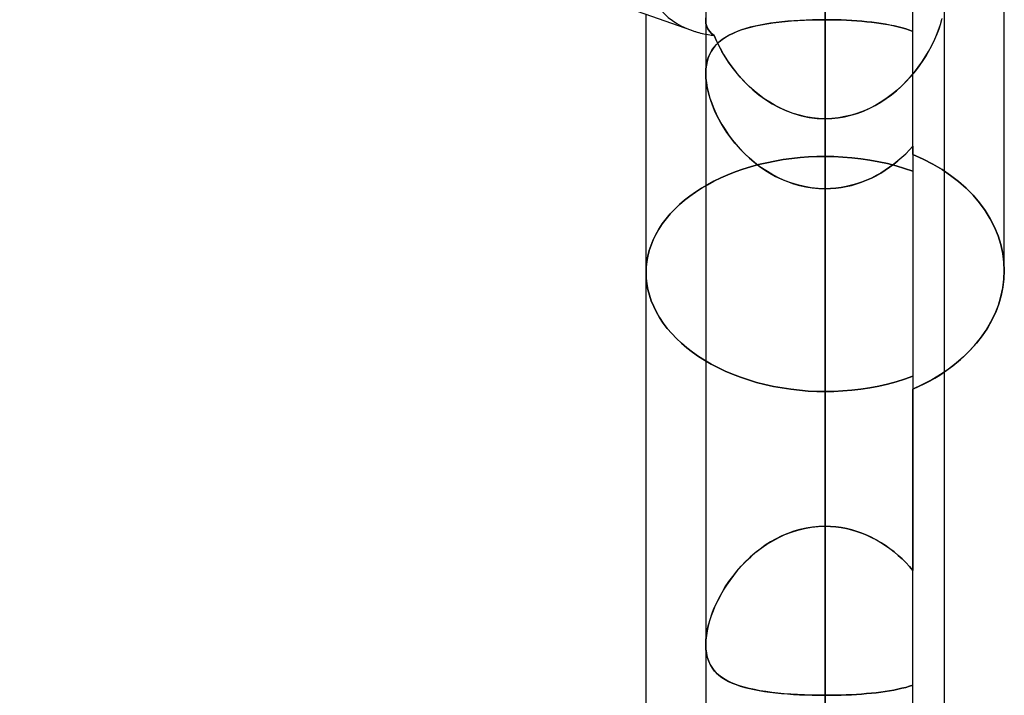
# Model space of a CAD drawing. Header units: millimetres. Extents: x -130 to 54, y -185 to 185.
# Tile 53 of 78: x -28.93 to -23.69, y 27.99 to 31.58. Entities that reach past the tile are written whole.
import ezdxf

# ---------------------------------------------------------------- set-up
doc = ezdxf.new("R2010")
doc.units = ezdxf.units.MM
doc.layers.add('MAIN-1', color=7, linetype='Continuous')
doc.layers.add('MAIN-2', color=7, linetype='Continuous')

msp = doc.modelspace()

# ---------------------------------------------------------------- linework, layer by layer
at = {"layer": 'MAIN-1'}
for p, q in [((-24.6475, 96.649), (-24.6475, 0)), ((-25.2825, 96.053), (-25.2825, 0)), ((-24.0125, 0), (-24.0125, 96.053)), ((-25.357, 31.5235), (-36.8125, 35.542)), ((-23.695, 30.2452), (-23.695, 32.284)), ((-25.6, 26.195), (-25.6, 31.6087)), ((-25.2825, 31.2949), (-25.2825, 31.295)), ((-25.2825, 31.2947), (-25.2825, 31.2949)), ((-25.2825, 31.2946), (-25.2825, 31.2947)), ((-25.2825, 31.2945), (-25.2825, 31.2946)), ((-25.2825, 31.2944), (-25.2825, 31.2945)), ((-25.2825, 31.2943), (-25.2825, 31.2944)), ((-23.697, 30.2002), (-23.695, 30.2451)), ((-23.7028, 30.1546), (-23.697, 30.2002)), ((-23.7265, 30.0628), (-23.7127, 30.1086)), ((-23.7127, 30.1086), (-23.7028, 30.1546)), ((-23.7443, 30.0174), (-23.7265, 30.0628)), ((-23.7661, 29.9728), (-23.7443, 30.0174)), ((-23.7919, 29.9294), (-23.7661, 29.9728)), ((-23.8214, 29.8874), (-23.7919, 29.9294)), ((-23.8901, 29.8089), (-23.8543, 29.8471)), ((-23.8543, 29.8471), (-23.8214, 29.8874)), ((-23.9285, 29.7728), (-23.8901, 29.8089)), ((-24.0125, 29.7078), (-23.9692, 29.7392)), ((-23.9692, 29.7392), (-23.9285, 29.7728))]:
    msp.add_line(p, q, dxfattribs=at)
msp.add_ellipse((-24.6475, 32.284), major_axis=(0.8897, 0.6307), ratio=0.539402, start_param=-2.772741, end_param=-2.665775, dxfattribs=at)
at = {"layer": 'MAIN-2'}
for p, q in [((-24.6475, 0), (-24.6475, 96.649)), ((-24.6475, 0), (-24.6475, 95.8098)), ((-24.6475, 35.1758), (-24.6475, 31.5805)), ((-24.1812, 30.8639), (-24.1812, 33.7304)), ((-24.6475, 32.4817), (-24.6475, 0)), ((-24.6475, 32.4817), (-24.6475, 28.8864)), ((-24.6475, 28.8864), (-24.6475, 32.4817)), ((-24.6475, 0), (-24.6475, 32.0385)), ((-24.6475, 32.0385), (-24.6475, 0)), ((-24.6475, 31.9357), (-24.6475, 30.8533)), ((-24.6475, 30.8533), (-24.6475, 31.9357)), ((-25.2825, 31.5751), (-25.2814, 31.5903)), ((-25.2814, 31.5901), (-25.2825, 31.5749)), ((-25.2812, 31.5597), (-25.2825, 31.5751)), ((-25.2825, 31.5749), (-25.2812, 31.5594)), ((-24.8943, 31.5671), (-24.8611, 31.5707)), ((-24.8463, 31.5721), (-24.8777, 31.569)), ((-24.8611, 31.5707), (-24.8271, 31.5737)), ((-24.8143, 31.5747), (-24.8463, 31.5721)), ((-24.8271, 31.5737), (-24.7922, 31.5761)), ((-24.7817, 31.5768), (-24.8143, 31.5747)), ((-24.7922, 31.5761), (-24.7566, 31.5781)), ((-24.7487, 31.5784), (-24.7817, 31.5768)), ((-24.7566, 31.5781), (-24.7206, 31.5794)), ((-24.7153, 31.5796), (-24.7487, 31.5784)), ((-24.7206, 31.5794), (-24.6841, 31.5802)), ((-24.6815, 31.5803), (-24.7153, 31.5796)), ((-24.6841, 31.5802), (-24.6475, 31.5805)), ((-24.6475, 31.5805), (-24.6815, 31.5803)), ((-24.6475, 31.5805), (-24.6475, 28.8864)), ((-24.6475, 28.8864), (-24.6475, 31.5805)), ((-24.6475, 31.5805), (-24.6189, 31.5803)), ((-24.6188, 31.5803), (-24.6475, 31.5805)), ((-24.6189, 31.5803), (-24.5906, 31.5799)), ((-24.5903, 31.5798), (-24.6188, 31.5803)), ((-24.5906, 31.5799), (-24.5624, 31.579)), ((-24.5619, 31.579), (-24.5903, 31.5798)), ((-24.5624, 31.579), (-24.5345, 31.5779)), ((-24.5338, 31.5778), (-24.5619, 31.579)), ((-24.5345, 31.5779), (-24.5069, 31.5764)), ((-24.5059, 31.5763), (-24.5338, 31.5778)), ((-24.5069, 31.5764), (-24.4797, 31.5746)), ((-24.4786, 31.5745), (-24.5059, 31.5763)), ((-24.4797, 31.5746), (-24.4527, 31.5724)), ((-24.4517, 31.5723), (-24.4786, 31.5745)), ((-24.4527, 31.5724), (-24.4263, 31.5699)), ((-24.4253, 31.5698), (-24.4517, 31.5723)), ((-24.4263, 31.5699), (-24.4005, 31.5671)), ((-24.3995, 31.567), (-24.4253, 31.5698)), ((-24.0351, 31.5553), (-24.0271, 31.5836)), ((-24.0264, 31.5863), (-24.034, 31.5587)), ((-25.2774, 31.5454), (-25.2812, 31.5597)), ((-25.2812, 31.5594), (-25.2773, 31.545)), ((-25.2712, 31.5319), (-25.2774, 31.5454)), ((-25.2773, 31.545), (-25.2709, 31.5315)), ((-25.2626, 31.5194), (-25.2712, 31.5319)), ((-25.2709, 31.5315), (-25.2623, 31.5191)), ((-25.2517, 31.5076), (-25.2626, 31.5194)), ((-25.2623, 31.5191), (-25.2515, 31.5075)), ((-25.1389, 31.5078), (-25.117, 31.5171)), ((-25.1151, 31.5179), (-25.1356, 31.5093)), ((-25.117, 31.5171), (-25.0937, 31.5257)), ((-25.0932, 31.5259), (-25.1151, 31.5179)), ((-25.0937, 31.5257), (-25.069, 31.5336)), ((-25.0702, 31.5332), (-25.0932, 31.5259)), ((-25.0459, 31.54), (-25.0702, 31.5332)), ((-25.069, 31.5336), (-25.0429, 31.5407)), ((-25.0204, 31.5462), (-25.0459, 31.54)), ((-25.0429, 31.5407), (-25.0156, 31.5472)), ((-24.9939, 31.5518), (-25.0204, 31.5462)), ((-25.0156, 31.5472), (-24.9871, 31.5531)), ((-24.9663, 31.5569), (-24.9939, 31.5518)), ((-24.9871, 31.5531), (-24.9573, 31.5584)), ((-24.9377, 31.5614), (-24.9663, 31.5569)), ((-24.9573, 31.5584), (-24.9263, 31.563)), ((-24.9081, 31.5655), (-24.9377, 31.5614)), ((-24.9263, 31.563), (-24.8943, 31.5671)), ((-24.8777, 31.569), (-24.9081, 31.5655)), ((-24.4005, 31.5671), (-24.3753, 31.5639)), ((-24.3744, 31.5638), (-24.3995, 31.567)), ((-24.3753, 31.5639), (-24.3507, 31.5604)), ((-24.3499, 31.5603), (-24.3744, 31.5638)), ((-24.3507, 31.5604), (-24.3269, 31.5565)), ((-24.3262, 31.5564), (-24.3499, 31.5603)), ((-24.3269, 31.5565), (-24.3037, 31.5523)), ((-24.3032, 31.5522), (-24.3262, 31.5564)), ((-24.3037, 31.5523), (-24.2813, 31.5476)), ((-24.2809, 31.5476), (-24.3032, 31.5522)), ((-24.2813, 31.5476), (-24.2596, 31.5426)), ((-24.2593, 31.5426), (-24.2809, 31.5476)), ((-24.2596, 31.5426), (-24.2387, 31.5372)), ((-24.2386, 31.5372), (-24.2593, 31.5426)), ((-24.2387, 31.5372), (-24.2187, 31.5313)), ((-24.2186, 31.5313), (-24.2386, 31.5372)), ((-24.2187, 31.5313), (-24.1995, 31.5251)), ((-24.1995, 31.5251), (-24.2186, 31.5313)), ((-24.1995, 31.5251), (-24.1812, 31.5184)), ((-24.1812, 31.5184), (-24.1995, 31.5251)), ((-24.0559, 31.4977), (-24.0447, 31.5266)), ((-24.0432, 31.5308), (-24.0539, 31.5027)), ((-24.0447, 31.5266), (-24.0351, 31.5553)), ((-24.034, 31.5587), (-24.0432, 31.5308)), ((-25.2386, 31.4967), (-25.2517, 31.5076)), ((-25.2515, 31.5075), (-25.2386, 31.4967)), ((-25.2386, 31.4967), (-25.2236, 31.4629)), ((-25.2259, 31.4678), (-25.2386, 31.4967)), ((-25.2118, 31.4391), (-25.2259, 31.4678)), ((-25.2048, 31.4678), (-25.2189, 31.4554)), ((-25.2114, 31.4623), (-25.1955, 31.475)), ((-25.1895, 31.4793), (-25.2048, 31.4678)), ((-25.1955, 31.475), (-25.1781, 31.4868)), ((-25.1728, 31.49), (-25.1895, 31.4793)), ((-25.1781, 31.4868), (-25.1592, 31.4977)), ((-25.1549, 31.5), (-25.1728, 31.49)), ((-25.1592, 31.4977), (-25.1389, 31.5078)), ((-25.1356, 31.5093), (-25.1549, 31.5)), ((-24.0827, 31.44), (-24.0686, 31.4688)), ((-24.066, 31.4745), (-24.0795, 31.4464)), ((-24.0686, 31.4688), (-24.0559, 31.4977)), ((-24.0539, 31.5027), (-24.066, 31.4745)), ((-25.2595, 31.4007), (-25.2498, 31.4179)), ((-25.2432, 31.4277), (-25.2534, 31.4121)), ((-25.2498, 31.4179), (-25.2385, 31.4338)), ((-25.2317, 31.4421), (-25.2432, 31.4277)), ((-25.2385, 31.4338), (-25.2257, 31.4486)), ((-25.2189, 31.4554), (-25.2317, 31.4421)), ((-25.2257, 31.4486), (-25.2114, 31.4623)), ((-25.2236, 31.4629), (-25.2066, 31.4292)), ((-25.1963, 31.4106), (-25.2118, 31.4391)), ((-25.2066, 31.4292), (-25.1876, 31.3957)), ((-24.0943, 31.4184), (-24.1106, 31.3904)), ((-24.0982, 31.4115), (-24.0827, 31.44)), ((-24.0795, 31.4464), (-24.0943, 31.4184)), ((-25.2787, 31.3411), (-25.2741, 31.3624)), ((-25.2693, 31.3776), (-25.2751, 31.3584)), ((-25.2741, 31.3624), (-25.2676, 31.3822)), ((-25.2621, 31.3955), (-25.2693, 31.3776)), ((-25.2676, 31.3822), (-25.2595, 31.4007)), ((-25.2534, 31.4121), (-25.2621, 31.3955)), ((-25.1795, 31.3824), (-25.1963, 31.4106)), ((-25.1876, 31.3957), (-25.1666, 31.3623)), ((-25.1613, 31.3546), (-25.1795, 31.3824)), ((-25.1666, 31.3623), (-25.1435, 31.3295)), ((-24.1283, 31.3626), (-24.1473, 31.3352)), ((-24.1331, 31.3554), (-24.115, 31.3833)), ((-24.1106, 31.3904), (-24.1283, 31.3626)), ((-24.115, 31.3833), (-24.0982, 31.4115)), ((-25.2825, 31.295), (-25.2815, 31.3186)), ((-25.2817, 31.3167), (-25.2825, 31.2943)), ((-25.2792, 31.3381), (-25.2817, 31.3167)), ((-25.2815, 31.3186), (-25.2787, 31.3411)), ((-25.2751, 31.3584), (-25.2792, 31.3381)), ((-25.1418, 31.3273), (-25.1613, 31.3546)), ((-25.1435, 31.3295), (-25.1184, 31.2974)), ((-25.121, 31.3006), (-25.1418, 31.3273)), ((-24.1678, 31.3083), (-24.1896, 31.2819)), ((-24.1734, 31.3013), (-24.1526, 31.3281)), ((-24.1473, 31.3352), (-24.1678, 31.3083)), ((-24.1526, 31.3281), (-24.1331, 31.3554)), ((-25.2815, 31.2687), (-25.2825, 31.2943)), ((-25.2825, 31.2943), (-25.2816, 31.2701)), ((-25.2816, 31.2701), (-25.279, 31.2447)), ((-25.2786, 31.2419), (-25.2815, 31.2687)), ((-25.099, 31.2747), (-25.121, 31.3006)), ((-25.1184, 31.2974), (-25.0915, 31.2662)), ((-25.0758, 31.2496), (-25.099, 31.2747)), ((-25.0915, 31.2662), (-25.0626, 31.2363)), ((-24.2128, 31.2563), (-24.2372, 31.2316)), ((-24.2187, 31.2501), (-24.1954, 31.2753)), ((-24.1896, 31.2819), (-24.2128, 31.2563)), ((-24.1954, 31.2753), (-24.1734, 31.3013)), ((-25.279, 31.2447), (-25.2745, 31.2183)), ((-25.2736, 31.2141), (-25.2786, 31.2419)), ((-25.2745, 31.2183), (-25.2683, 31.1912)), ((-25.2667, 31.1853), (-25.2736, 31.2141)), ((-25.0513, 31.2255), (-25.0758, 31.2496)), ((-25.0626, 31.2363), (-25.0319, 31.2078)), ((-25.0258, 31.2025), (-25.0513, 31.2255)), ((-25.0319, 31.2078), (-24.9994, 31.1811)), ((-24.2954, 31.1812), (-24.2687, 31.203)), ((-24.263, 31.208), (-24.2899, 31.1855)), ((-24.2687, 31.203), (-24.2431, 31.226)), ((-24.2372, 31.2316), (-24.263, 31.208)), ((-24.2431, 31.226), (-24.2187, 31.2501)), ((-25.2683, 31.1912), (-25.2603, 31.1636)), ((-25.2579, 31.1562), (-25.2667, 31.1853)), ((-25.2603, 31.1636), (-25.2508, 31.1358)), ((-25.2474, 31.1267), (-25.2579, 31.1562)), ((-24.9991, 31.1808), (-25.0258, 31.2025)), ((-24.9994, 31.1811), (-24.9654, 31.1563)), ((-24.9713, 31.1604), (-24.9991, 31.1808)), ((-24.9425, 31.1415), (-24.9713, 31.1604)), ((-24.9654, 31.1563), (-24.9297, 31.1337)), ((-24.352, 31.1417), (-24.3232, 31.1607)), ((-24.3179, 31.1644), (-24.3471, 31.1448)), ((-24.3232, 31.1607), (-24.2954, 31.1812)), ((-24.2899, 31.1855), (-24.3179, 31.1644)), ((-25.2508, 31.1358), (-25.2396, 31.1077)), ((-25.2351, 31.0971), (-25.2474, 31.1267)), ((-25.2396, 31.1077), (-25.2269, 31.0795)), ((-24.9127, 31.124), (-24.9425, 31.1415)), ((-24.9297, 31.1337), (-24.8925, 31.1135)), ((-24.8819, 31.1083), (-24.9127, 31.124)), ((-24.8925, 31.1135), (-24.8539, 31.0958)), ((-24.8501, 31.0943), (-24.8819, 31.1083)), ((-24.4445, 31.0944), (-24.4128, 31.1085)), ((-24.4087, 31.1104), (-24.441, 31.0959)), ((-24.4128, 31.1085), (-24.3819, 31.1243)), ((-24.3774, 31.1268), (-24.4087, 31.1104)), ((-24.3819, 31.1243), (-24.352, 31.1417)), ((-24.3471, 31.1448), (-24.3774, 31.1268)), ((-25.2211, 31.0676), (-25.2351, 31.0971)), ((-25.2269, 31.0795), (-25.2128, 31.0514)), ((-25.2056, 31.0382), (-25.2211, 31.0676)), ((-25.2128, 31.0514), (-25.1971, 31.0235)), ((-24.8539, 31.0958), (-24.8141, 31.0811)), ((-24.8175, 31.0823), (-24.8501, 31.0943)), ((-24.7844, 31.0723), (-24.8175, 31.0823)), ((-24.8141, 31.0811), (-24.7735, 31.0695)), ((-24.7507, 31.0644), (-24.7844, 31.0723)), ((-24.7735, 31.0695), (-24.7321, 31.061)), ((-24.7167, 31.0587), (-24.7507, 31.0644)), ((-24.7321, 31.061), (-24.6901, 31.0559)), ((-24.6822, 31.0553), (-24.7167, 31.0587)), ((-24.6901, 31.0559), (-24.6475, 31.0541)), ((-24.6475, 31.0541), (-24.6822, 31.0553)), ((-24.612, 31.0553), (-24.6475, 31.0541)), ((-24.6475, 31.0541), (-24.6127, 31.0553)), ((-24.6475, 31.0541), (-24.6475, 0)), ((-24.6475, 0), (-24.6475, 31.0541)), ((-24.6475, 27.4492), (-24.6475, 31.0541)), ((-24.6475, 31.0541), (-24.6475, 27.4492)), ((-24.6127, 31.0553), (-24.5782, 31.0587)), ((-24.5768, 31.0589), (-24.612, 31.0553)), ((-24.5782, 31.0587), (-24.5441, 31.0644)), ((-24.5421, 31.0648), (-24.5768, 31.0589)), ((-24.5441, 31.0644), (-24.5104, 31.0723)), ((-24.5078, 31.073), (-24.5421, 31.0648)), ((-24.5104, 31.0723), (-24.4772, 31.0823)), ((-24.4741, 31.0834), (-24.5078, 31.073)), ((-24.4772, 31.0823), (-24.4445, 31.0944)), ((-24.441, 31.0959), (-24.4741, 31.0834)), ((-25.1884, 31.0091), (-25.2056, 31.0382)), ((-25.1971, 31.0235), (-25.1801, 30.9959)), ((-25.1697, 30.9803), (-25.1884, 31.0091)), ((-25.1801, 30.9959), (-25.1617, 30.9688)), ((-25.1493, 30.9518), (-25.1697, 30.9803)), ((-25.1617, 30.9688), (-25.1419, 30.9422)), ((-25.1273, 30.924), (-25.1493, 30.9518)), ((-25.1419, 30.9422), (-25.1209, 30.9164)), ((-25.1037, 30.8968), (-25.1273, 30.924)), ((-25.1209, 30.9164), (-25.0987, 30.8913)), ((-25.0786, 30.8705), (-25.1037, 30.8968)), ((-25.0987, 30.8913), (-25.0752, 30.8672)), ((-24.1812, 30.908), (-24.1998, 30.8876)), ((-24.1997, 30.8877), (-24.1812, 30.908)), ((-24.1812, 30.908), (-24.1812, 29.6157)), ((-25.0519, 30.8452), (-25.0786, 30.8705)), ((-25.0752, 30.8672), (-25.0506, 30.8441)), ((-25.0237, 30.8212), (-25.0519, 30.8452)), ((-25.0506, 30.8441), (-25.0248, 30.8221)), ((-24.8253, 30.8424), (-24.87, 30.8363)), ((-24.87, 30.8363), (-24.8253, 30.8424)), ((-24.7805, 30.8472), (-24.8253, 30.8424)), ((-24.8253, 30.8424), (-24.7805, 30.8472)), ((-24.7358, 30.8506), (-24.7805, 30.8472)), ((-24.7805, 30.8472), (-24.7358, 30.8506)), ((-24.6914, 30.8526), (-24.7358, 30.8506)), ((-24.7358, 30.8506), (-24.6914, 30.8526)), ((-24.6475, 30.8533), (-24.6914, 30.8526)), ((-24.6914, 30.8526), (-24.6475, 30.8533)), ((-24.6006, 30.8525), (-24.6475, 30.8533)), ((-24.6475, 30.8533), (-24.6006, 30.8525)), ((-24.5531, 30.8502), (-24.6006, 30.8525)), ((-24.6006, 30.8525), (-24.5531, 30.8502)), ((-24.5052, 30.8463), (-24.5531, 30.8502)), ((-24.5531, 30.8502), (-24.5052, 30.8463)), ((-24.4573, 30.8409), (-24.5052, 30.8463)), ((-24.5052, 30.8463), (-24.4573, 30.8409)), ((-24.4095, 30.834), (-24.4573, 30.8409)), ((-24.4573, 30.8409), (-24.4095, 30.834)), ((-24.2395, 30.8485), (-24.2604, 30.8301)), ((-24.2603, 30.8302), (-24.2392, 30.8487)), ((-24.2192, 30.8677), (-24.2395, 30.8485)), ((-24.2392, 30.8487), (-24.219, 30.8679)), ((-24.1998, 30.8876), (-24.2192, 30.8677)), ((-24.219, 30.8679), (-24.1997, 30.8877)), ((-24.1267, 30.8392), (-24.1812, 30.8639)), ((-24.1812, 30.8639), (-24.1812, 28.6519)), ((-24.1812, 30.8639), (-24.1267, 30.8392)), ((-24.0748, 30.8124), (-24.1267, 30.8392)), ((-24.1267, 30.8392), (-24.0748, 30.8124)), ((-25.0857, 30.7848), (-25.126, 30.7706)), ((-25.126, 30.7706), (-25.0857, 30.7848)), ((-25.0442, 30.7979), (-25.0857, 30.7848)), ((-25.0857, 30.7848), (-25.0442, 30.7979)), ((-25.0018, 30.8096), (-25.0442, 30.7979)), ((-25.0442, 30.7979), (-25.0018, 30.8096)), ((-25.0248, 30.8221), (-24.998, 30.8013)), ((-24.9943, 30.7986), (-25.0237, 30.8212)), ((-24.9585, 30.8199), (-25.0018, 30.8096)), ((-25.0018, 30.8096), (-24.9585, 30.8199)), ((-24.998, 30.8013), (-24.97, 30.7818)), ((-24.9636, 30.7776), (-24.9943, 30.7986)), ((-24.9145, 30.8288), (-24.9585, 30.8199)), ((-24.9585, 30.8199), (-24.9145, 30.8288)), ((-24.87, 30.8363), (-24.9145, 30.8288)), ((-24.9145, 30.8288), (-24.87, 30.8363)), ((-24.3622, 30.8252), (-24.4095, 30.834)), ((-24.4095, 30.834), (-24.3622, 30.8252)), ((-24.3155, 30.8151), (-24.3622, 30.8252)), ((-24.3622, 30.8252), (-24.3155, 30.8151)), ((-24.3281, 30.7798), (-24.3048, 30.7957)), ((-24.3047, 30.7957), (-24.3279, 30.7799)), ((-24.2696, 30.8033), (-24.3155, 30.8151)), ((-24.3155, 30.8151), (-24.2696, 30.8033)), ((-24.3048, 30.7957), (-24.2822, 30.8125)), ((-24.2822, 30.8125), (-24.3047, 30.7957)), ((-24.2822, 30.8125), (-24.2603, 30.8302)), ((-24.2604, 30.8301), (-24.2822, 30.8125)), ((-24.2249, 30.7899), (-24.2696, 30.8033)), ((-24.2696, 30.8033), (-24.2249, 30.7899)), ((-24.1813, 30.7751), (-24.2249, 30.7899)), ((-24.2249, 30.7899), (-24.1813, 30.7751)), ((-24.0261, 30.7834), (-24.0748, 30.8124)), ((-24.0748, 30.8124), (-24.0261, 30.7834)), ((-25.2027, 30.7387), (-25.2388, 30.7212)), ((-25.2388, 30.7212), (-25.2027, 30.7387)), ((-25.165, 30.7551), (-25.2027, 30.7387)), ((-25.2027, 30.7387), (-25.165, 30.7551)), ((-25.126, 30.7706), (-25.165, 30.7551)), ((-25.165, 30.7551), (-25.126, 30.7706)), ((-24.97, 30.7818), (-24.9411, 30.7638)), ((-24.9318, 30.7584), (-24.9636, 30.7776)), ((-24.9411, 30.7638), (-24.9111, 30.7472)), ((-24.8988, 30.7411), (-24.9318, 30.7584)), ((-24.9111, 30.7472), (-24.8802, 30.7323)), ((-24.8649, 30.7257), (-24.8988, 30.7411)), ((-24.8802, 30.7323), (-24.8485, 30.7192)), ((-24.4277, 30.7267), (-24.4019, 30.7383)), ((-24.4016, 30.7384), (-24.4274, 30.7268)), ((-24.4019, 30.7383), (-24.3766, 30.751)), ((-24.3764, 30.7512), (-24.4016, 30.7384)), ((-24.3766, 30.751), (-24.352, 30.7649)), ((-24.3518, 30.765), (-24.3764, 30.7512)), ((-24.352, 30.7649), (-24.3281, 30.7798)), ((-24.3279, 30.7799), (-24.3518, 30.765)), ((-23.9808, 30.7527), (-24.0261, 30.7834)), ((-24.0261, 30.7834), (-23.9808, 30.7527)), ((-23.9386, 30.7199), (-23.9808, 30.7527)), ((-23.9808, 30.7527), (-23.9386, 30.7199)), ((-25.3058, 30.6838), (-25.3367, 30.6639)), ((-25.3367, 30.6639), (-25.3058, 30.6838)), ((-25.2732, 30.7029), (-25.3058, 30.6838)), ((-25.3058, 30.6838), (-25.2732, 30.7029)), ((-25.2388, 30.7212), (-25.2732, 30.7029)), ((-25.2732, 30.7029), (-25.2388, 30.7212)), ((-24.8299, 30.7124), (-24.8649, 30.7257)), ((-24.8485, 30.7192), (-24.8162, 30.7079)), ((-24.7943, 30.7014), (-24.8299, 30.7124)), ((-24.8162, 30.7079), (-24.7834, 30.6985)), ((-24.7582, 30.6928), (-24.7943, 30.7014)), ((-24.7834, 30.6985), (-24.75, 30.6912)), ((-24.7216, 30.6866), (-24.7582, 30.6928)), ((-24.75, 30.6912), (-24.7162, 30.6859)), ((-24.6847, 30.6828), (-24.7216, 30.6866)), ((-24.7162, 30.6859), (-24.682, 30.6826)), ((-24.6475, 30.6816), (-24.6847, 30.6828)), ((-24.682, 30.6826), (-24.6475, 30.6816)), ((-24.619, 30.6823), (-24.6475, 30.6816)), ((-24.6475, 30.6816), (-24.6192, 30.6823)), ((-24.6475, 27.9875), (-24.6475, 30.6816)), ((-24.6475, 30.6816), (-24.6475, 27.9875)), ((-24.6475, 29.6028), (-24.6475, 30.6816)), ((-24.6475, 30.6816), (-24.6475, 29.6028)), ((-24.6192, 30.6823), (-24.5912, 30.6845)), ((-24.5907, 30.6845), (-24.619, 30.6823)), ((-24.5912, 30.6845), (-24.5632, 30.6881)), ((-24.5627, 30.6881), (-24.5907, 30.6845)), ((-24.5632, 30.6881), (-24.5355, 30.6931)), ((-24.535, 30.6932), (-24.5627, 30.6881)), ((-24.5355, 30.6931), (-24.5081, 30.6995)), ((-24.5075, 30.6996), (-24.535, 30.6932)), ((-24.5081, 30.6995), (-24.4809, 30.7072)), ((-24.4804, 30.7074), (-24.5075, 30.6996)), ((-24.4809, 30.7072), (-24.4541, 30.7163)), ((-24.4537, 30.7164), (-24.4804, 30.7074)), ((-24.4541, 30.7163), (-24.4277, 30.7267)), ((-24.4274, 30.7268), (-24.4537, 30.7164)), ((-23.8986, 30.6845), (-23.9386, 30.7199)), ((-23.9386, 30.7199), (-23.8986, 30.6845)), ((-23.8614, 30.6467), (-23.8986, 30.6845)), ((-23.8986, 30.6845), (-23.8614, 30.6467)), ((-25.3663, 30.6428), (-25.3948, 30.6205)), ((-25.3948, 30.6205), (-25.3663, 30.6428)), ((-25.3367, 30.6639), (-25.3663, 30.6428)), ((-25.3663, 30.6428), (-25.3367, 30.6639)), ((-23.8272, 30.6067), (-23.8614, 30.6467)), ((-23.8614, 30.6467), (-23.8272, 30.6067)), ((-25.4219, 30.5972), (-25.4474, 30.5728)), ((-25.4474, 30.5728), (-25.4219, 30.5972)), ((-25.3948, 30.6205), (-25.4219, 30.5972)), ((-25.4219, 30.5972), (-25.3948, 30.6205)), ((-23.7964, 30.5649), (-23.8272, 30.6067)), ((-23.8272, 30.6067), (-23.7964, 30.5649)), ((-25.4714, 30.5476), (-25.4936, 30.5215)), ((-25.4936, 30.5215), (-25.4714, 30.5476)), ((-25.4474, 30.5728), (-25.4714, 30.5476)), ((-25.4714, 30.5476), (-25.4474, 30.5728)), ((-23.7694, 30.5214), (-23.7964, 30.5649)), ((-23.7964, 30.5649), (-23.7694, 30.5214)), ((-25.5138, 30.4946), (-25.532, 30.467)), ((-25.532, 30.467), (-25.5138, 30.4946)), ((-25.4936, 30.5215), (-25.5138, 30.4946)), ((-25.5138, 30.4946), (-25.4936, 30.5215)), ((-23.7466, 30.4765), (-23.7694, 30.5214)), ((-23.7694, 30.5214), (-23.7466, 30.4765)), ((-23.7279, 30.4307), (-23.7466, 30.4765)), ((-23.7466, 30.4765), (-23.7279, 30.4307)), ((-25.548, 30.4389), (-25.5618, 30.4103)), ((-25.5618, 30.4103), (-25.548, 30.4389)), ((-25.532, 30.467), (-25.548, 30.4389)), ((-25.548, 30.4389), (-25.532, 30.467)), ((-23.7135, 30.3842), (-23.7279, 30.4307)), ((-23.7279, 30.4307), (-23.7135, 30.3842)), ((-25.5735, 30.3814), (-25.5831, 30.3522)), ((-25.5831, 30.3522), (-25.5735, 30.3814)), ((-25.5618, 30.4103), (-25.5735, 30.3814)), ((-25.5735, 30.3814), (-25.5618, 30.4103)), ((-23.7032, 30.3376), (-23.7135, 30.3842)), ((-23.7135, 30.3842), (-23.7032, 30.3376)), ((-25.5905, 30.323), (-25.5958, 30.2938)), ((-25.5958, 30.2938), (-25.5905, 30.323)), ((-25.5831, 30.3522), (-25.5905, 30.323)), ((-25.5905, 30.323), (-25.5831, 30.3522)), ((-23.697, 30.2911), (-23.7032, 30.3376)), ((-23.7032, 30.3376), (-23.697, 30.2911)), ((-25.5989, 30.2648), (-25.6, 30.2361)), ((-25.6, 30.2361), (-25.5989, 30.2648)), ((-25.5958, 30.2938), (-25.5989, 30.2648)), ((-25.5989, 30.2648), (-25.5958, 30.2938)), ((-23.695, 30.2451), (-23.697, 30.2911)), ((-23.697, 30.2911), (-23.695, 30.2451)), ((-25.6, 30.2361), (-25.5989, 30.2065)), ((-25.5989, 30.2065), (-25.6, 30.2361)), ((-23.695, 30.2451), (-23.6968, 30.2019)), ((-25.5989, 30.2065), (-25.5955, 30.1765)), ((-25.5955, 30.1765), (-25.5989, 30.2065)), ((-25.5955, 30.1765), (-25.5899, 30.1462)), ((-25.5899, 30.1462), (-25.5955, 30.1765)), ((-23.7023, 30.158), (-23.7114, 30.1138)), ((-23.6968, 30.2019), (-23.7023, 30.158)), ((-25.5899, 30.1462), (-25.582, 30.1158)), ((-25.582, 30.1158), (-25.5899, 30.1462)), ((-25.582, 30.1158), (-25.5719, 30.0854)), ((-25.5719, 30.0854), (-25.582, 30.1158)), ((-23.7114, 30.1138), (-23.7242, 30.0696)), ((-25.5719, 30.0854), (-25.5594, 30.0552)), ((-25.5594, 30.0552), (-25.5719, 30.0854)), ((-25.5594, 30.0552), (-25.5447, 30.0253)), ((-25.5447, 30.0253), (-25.5594, 30.0552)), ((-23.7242, 30.0696), (-23.7407, 30.0258)), ((-25.5447, 30.0253), (-25.5277, 29.9959)), ((-25.5277, 29.9959), (-25.5447, 30.0253)), ((-23.7407, 30.0258), (-23.7609, 29.9827)), ((-25.5277, 29.9959), (-25.5083, 29.9671)), ((-25.5083, 29.9671), (-25.5277, 29.9959)), ((-25.5083, 29.9671), (-25.4869, 29.9389)), ((-25.4869, 29.9389), (-25.5083, 29.9671)), ((-23.7609, 29.9827), (-23.7848, 29.9406)), ((-25.4869, 29.9389), (-25.4634, 29.9116)), ((-25.4634, 29.9116), (-25.4869, 29.9389)), ((-25.4634, 29.9116), (-25.438, 29.8851)), ((-25.438, 29.8851), (-25.4634, 29.9116)), ((-23.8123, 29.8997), (-23.8429, 29.8604)), ((-23.7848, 29.9406), (-23.8123, 29.8997)), ((-25.438, 29.8851), (-25.411, 29.8596)), ((-25.411, 29.8596), (-25.438, 29.8851)), ((-25.411, 29.8596), (-25.3825, 29.8353)), ((-25.3825, 29.8353), (-25.411, 29.8596)), ((-23.8429, 29.8604), (-23.8764, 29.8229)), ((-25.3825, 29.8353), (-25.3525, 29.8121)), ((-25.3525, 29.8121), (-25.3825, 29.8353)), ((-25.3525, 29.8121), (-25.3214, 29.7902)), ((-25.3214, 29.7902), (-25.3525, 29.8121)), ((-25.3214, 29.7902), (-25.2886, 29.7693)), ((-25.2886, 29.7693), (-25.3214, 29.7902)), ((-23.8764, 29.8229), (-23.9125, 29.7873)), ((-25.2886, 29.7693), (-25.2539, 29.7493)), ((-25.2539, 29.7493), (-25.2886, 29.7693)), ((-25.2539, 29.7493), (-25.2174, 29.7301)), ((-25.2174, 29.7301), (-25.2539, 29.7493)), ((-23.9508, 29.7539), (-23.9911, 29.7228)), ((-23.9125, 29.7873), (-23.9508, 29.7539)), ((-25.2174, 29.7301), (-25.1792, 29.712)), ((-25.1792, 29.712), (-25.2174, 29.7301)), ((-25.1792, 29.712), (-25.1394, 29.6949)), ((-25.1394, 29.6949), (-25.1792, 29.712)), ((-25.1394, 29.6949), (-25.0983, 29.6791)), ((-25.0983, 29.6791), (-25.1394, 29.6949)), ((-24.2249, 29.6693), (-24.1813, 29.6848)), ((-24.1813, 29.6848), (-24.2249, 29.6693)), ((-24.0344, 29.6934), (-24.0808, 29.6656)), ((-24.0651, 29.6746), (-24.0383, 29.6909)), ((-24.0383, 29.6909), (-24.0125, 29.7078)), ((-23.9911, 29.7228), (-24.0344, 29.6934)), ((-25.0983, 29.6791), (-25.0558, 29.6646)), ((-25.0558, 29.6646), (-25.0983, 29.6791)), ((-25.0558, 29.6646), (-25.0123, 29.6516)), ((-25.0123, 29.6516), (-25.0558, 29.6646)), ((-25.0123, 29.6516), (-24.9678, 29.6401)), ((-24.9678, 29.6401), (-25.0123, 29.6516)), ((-24.9678, 29.6401), (-24.9226, 29.6302)), ((-24.9226, 29.6302), (-24.9678, 29.6401)), ((-24.3623, 29.6323), (-24.3155, 29.643)), ((-24.3155, 29.643), (-24.3623, 29.6323)), ((-24.3155, 29.643), (-24.2697, 29.6553)), ((-24.2697, 29.6553), (-24.3155, 29.643)), ((-24.2697, 29.6553), (-24.2249, 29.6693)), ((-24.2249, 29.6693), (-24.2697, 29.6553)), ((-24.1299, 29.6396), (-24.1812, 29.6157)), ((-24.1511, 29.6294), (-24.1216, 29.6438)), ((-24.0808, 29.6656), (-24.1299, 29.6396)), ((-24.1216, 29.6438), (-24.0929, 29.6589)), ((-24.0929, 29.6589), (-24.0651, 29.6746)), ((-24.9226, 29.6302), (-24.8769, 29.6218)), ((-24.8769, 29.6218), (-24.9226, 29.6302)), ((-24.8769, 29.6218), (-24.8308, 29.6149)), ((-24.8308, 29.6149), (-24.8769, 29.6218)), ((-24.8308, 29.6149), (-24.7846, 29.6096)), ((-24.7846, 29.6096), (-24.8308, 29.6149)), ((-24.7846, 29.6096), (-24.7385, 29.6058)), ((-24.7385, 29.6058), (-24.7846, 29.6096)), ((-24.7385, 29.6058), (-24.6927, 29.6035)), ((-24.6927, 29.6035), (-24.7385, 29.6058)), ((-24.6927, 29.6035), (-24.6475, 29.6028)), ((-24.6475, 29.6028), (-24.6927, 29.6035)), ((-24.6475, 29.6028), (-24.6006, 29.6036)), ((-24.6006, 29.6036), (-24.6475, 29.6028)), ((-24.6006, 29.6036), (-24.5531, 29.606)), ((-24.5531, 29.606), (-24.6006, 29.6036)), ((-24.5531, 29.606), (-24.5053, 29.6101)), ((-24.5053, 29.6101), (-24.5531, 29.606)), ((-24.5053, 29.6101), (-24.4574, 29.6158)), ((-24.4574, 29.6158), (-24.5053, 29.6101)), ((-24.4574, 29.6158), (-24.4096, 29.6232)), ((-24.4096, 29.6231), (-24.4574, 29.6158)), ((-24.4096, 29.6232), (-24.3623, 29.6323)), ((-24.3623, 29.6323), (-24.4096, 29.6231)), ((-24.1812, 29.6157), (-24.1511, 29.6294)), ((-24.1812, 0), (-24.1812, 29.6157)), ((-24.8463, 28.8483), (-24.8777, 28.835)), ((-24.8613, 28.8422), (-24.8273, 28.8554)), ((-24.8143, 28.8598), (-24.8463, 28.8483)), ((-24.8273, 28.8554), (-24.7924, 28.8664)), ((-24.7817, 28.8693), (-24.8143, 28.8598)), ((-24.7924, 28.8664), (-24.7567, 28.8751)), ((-24.7487, 28.8767), (-24.7817, 28.8693)), ((-24.7567, 28.8751), (-24.7206, 28.8814)), ((-24.7153, 28.8821), (-24.7487, 28.8767)), ((-24.7206, 28.8814), (-24.6842, 28.8852)), ((-24.6815, 28.8853), (-24.7153, 28.8821)), ((-24.6842, 28.8852), (-24.6475, 28.8864)), ((-24.6475, 28.8864), (-24.6815, 28.8853)), ((-24.6188, 28.8857), (-24.6475, 28.8864)), ((-24.6475, 28.8864), (-24.6189, 28.8857)), ((-24.6189, 28.8857), (-24.5906, 28.8834)), ((-24.5903, 28.8833), (-24.6188, 28.8857)), ((-24.5906, 28.8834), (-24.5624, 28.8796)), ((-24.5619, 28.8795), (-24.5903, 28.8833)), ((-24.5624, 28.8796), (-24.5345, 28.8743)), ((-24.5338, 28.8741), (-24.5619, 28.8795)), ((-24.5345, 28.8743), (-24.5069, 28.8676)), ((-24.5059, 28.8673), (-24.5338, 28.8741)), ((-24.5069, 28.8676), (-24.4797, 28.8594)), ((-24.4786, 28.8591), (-24.5059, 28.8673)), ((-24.4797, 28.8594), (-24.4527, 28.8499)), ((-24.4517, 28.8495), (-24.4786, 28.8591)), ((-24.4527, 28.8499), (-24.4263, 28.839)), ((-24.4253, 28.8386), (-24.4517, 28.8495)), ((-24.9377, 28.8033), (-24.9663, 28.7851)), ((-24.9576, 28.7909), (-24.9266, 28.8098)), ((-24.9081, 28.82), (-24.9377, 28.8033)), ((-24.9266, 28.8098), (-24.8945, 28.827)), ((-24.8777, 28.835), (-24.9081, 28.82)), ((-24.8945, 28.827), (-24.8613, 28.8422)), ((-24.4263, 28.839), (-24.4005, 28.8269)), ((-24.3995, 28.8265), (-24.4253, 28.8386)), ((-24.4005, 28.8269), (-24.3753, 28.8137)), ((-24.3744, 28.8132), (-24.3995, 28.8265)), ((-24.3753, 28.8137), (-24.3507, 28.7993)), ((-24.3499, 28.7988), (-24.3744, 28.8132)), ((-24.3507, 28.7993), (-24.3269, 28.7838)), ((-24.3262, 28.7834), (-24.3499, 28.7988)), ((-25.0204, 28.7445), (-25.0459, 28.7224)), ((-25.0433, 28.7248), (-25.0159, 28.7482)), ((-24.9939, 28.7655), (-25.0204, 28.7445)), ((-25.0159, 28.7482), (-24.9873, 28.7703)), ((-24.9663, 28.7851), (-24.9939, 28.7655)), ((-24.9873, 28.7703), (-24.9576, 28.7909)), ((-24.3269, 28.7838), (-24.3037, 28.7674)), ((-24.3032, 28.767), (-24.3262, 28.7834)), ((-24.3037, 28.7674), (-24.2813, 28.75)), ((-24.2809, 28.7497), (-24.3032, 28.767)), ((-24.2813, 28.75), (-24.2596, 28.7318)), ((-24.2593, 28.7315), (-24.2809, 28.7497)), ((-25.094, 28.6743), (-25.0693, 28.7001)), ((-25.0702, 28.6992), (-25.0932, 28.6752)), ((-25.0459, 28.7224), (-25.0702, 28.6992)), ((-25.0693, 28.7001), (-25.0433, 28.7248)), ((-24.2596, 28.7318), (-24.2387, 28.7127)), ((-24.2386, 28.7126), (-24.2593, 28.7315)), ((-24.2387, 28.7127), (-24.2187, 28.693)), ((-24.2186, 28.693), (-24.2386, 28.7126)), ((-24.2187, 28.693), (-24.1995, 28.6727)), ((-24.1995, 28.6727), (-24.2186, 28.693)), ((-25.1392, 28.6202), (-25.1173, 28.6476)), ((-25.1151, 28.6504), (-25.1356, 28.6249)), ((-25.1173, 28.6476), (-25.094, 28.6743)), ((-25.0932, 28.6752), (-25.1151, 28.6504)), ((-24.1812, 28.6519), (-24.1995, 28.6727)), ((-24.1995, 28.6727), (-24.1812, 28.6519)), ((-25.1785, 28.5638), (-25.1596, 28.5922)), ((-25.1549, 28.5989), (-25.1728, 28.5726)), ((-25.1596, 28.5922), (-25.1392, 28.6202)), ((-25.1356, 28.6249), (-25.1549, 28.5989)), ((-25.2117, 28.5062), (-25.1959, 28.535)), ((-25.1895, 28.5459), (-25.2048, 28.5191)), ((-25.1959, 28.535), (-25.1785, 28.5638)), ((-25.1728, 28.5726), (-25.1895, 28.5459)), ((-25.2189, 28.4921), (-25.2317, 28.4649)), ((-25.226, 28.4773), (-25.2117, 28.5062)), ((-25.2048, 28.5191), (-25.2189, 28.4921)), ((-25.2432, 28.4376), (-25.2534, 28.4105)), ((-25.2501, 28.4197), (-25.2388, 28.4485)), ((-25.2317, 28.4649), (-25.2432, 28.4376)), ((-25.2388, 28.4485), (-25.226, 28.4773)), ((-25.2621, 28.3835), (-25.2693, 28.3568)), ((-25.2678, 28.3629), (-25.2598, 28.3911)), ((-25.2534, 28.4105), (-25.2621, 28.3835)), ((-25.2598, 28.3911), (-25.2501, 28.4197)), ((-25.2751, 28.3306), (-25.2792, 28.3052)), ((-25.2788, 28.308), (-25.2742, 28.3351)), ((-25.2693, 28.3568), (-25.2751, 28.3306)), ((-25.2742, 28.3351), (-25.2678, 28.3629)), ((-25.2825, 28.2572), (-25.2816, 28.282)), ((-25.2817, 28.2807), (-25.2825, 28.2572)), ((-25.2792, 28.3052), (-25.2817, 28.2807)), ((-25.2816, 28.282), (-25.2788, 28.308)), ((-25.2825, 28.2572), (-25.2816, 28.2341)), ((-25.2815, 28.2329), (-25.2825, 28.2572)), ((-25.2816, 28.2341), (-25.279, 28.2121)), ((-25.2786, 28.2098), (-25.2815, 28.2329)), ((-25.279, 28.2121), (-25.2745, 28.1912)), ((-25.2736, 28.1881), (-25.2786, 28.2098)), ((-25.2745, 28.1912), (-25.2683, 28.1718)), ((-25.2667, 28.1678), (-25.2736, 28.1881)), ((-25.2683, 28.1718), (-25.2603, 28.1538)), ((-25.2579, 28.1491), (-25.2667, 28.1678)), ((-25.2603, 28.1538), (-25.2508, 28.1371)), ((-25.2474, 28.132), (-25.2579, 28.1491)), ((-25.2508, 28.1371), (-25.2396, 28.1217)), ((-25.2351, 28.1162), (-25.2474, 28.132)), ((-25.2396, 28.1217), (-25.2269, 28.1075)), ((-25.2211, 28.1018), (-25.2351, 28.1162)), ((-25.2269, 28.1075), (-25.2128, 28.0945)), ((-25.2056, 28.0887), (-25.2211, 28.1018)), ((-25.2128, 28.0945), (-25.1971, 28.0825)), ((-25.1884, 28.0767), (-25.2056, 28.0887)), ((-25.1971, 28.0825), (-25.1801, 28.0716)), ((-25.1697, 28.0657), (-25.1884, 28.0767)), ((-25.1801, 28.0716), (-25.1617, 28.0616)), ((-25.1493, 28.0557), (-25.1697, 28.0657)), ((-25.1617, 28.0616), (-25.1419, 28.0524)), ((-25.1273, 28.0465), (-25.1493, 28.0557)), ((-25.1419, 28.0524), (-25.1209, 28.0441)), ((-25.1037, 28.0381), (-25.1273, 28.0465)), ((-25.1209, 28.0441), (-25.0987, 28.0365)), ((-25.0786, 28.0306), (-25.1037, 28.0381)), ((-25.0987, 28.0365), (-25.0752, 28.0297)), ((-25.0519, 28.0237), (-25.0786, 28.0306)), ((-25.0752, 28.0297), (-25.0506, 28.0234)), ((-25.0237, 28.0176), (-25.0519, 28.0237)), ((-25.0506, 28.0234), (-25.0248, 28.0177)), ((-25.0248, 28.0177), (-24.998, 28.0127)), ((-24.9943, 28.012), (-25.0237, 28.0176)), ((-24.998, 28.0127), (-24.97, 28.0081)), ((-24.9636, 28.0072), (-24.9943, 28.012)), ((-24.3281, 28.0077), (-24.3048, 28.0114)), ((-24.3047, 28.0113), (-24.3279, 28.0077)), ((-24.3048, 28.0114), (-24.2822, 28.0154)), ((-24.2822, 28.0154), (-24.3047, 28.0113)), ((-24.2822, 28.0154), (-24.2603, 28.0198)), ((-24.2604, 28.0198), (-24.2822, 28.0154)), ((-24.2395, 28.0246), (-24.2604, 28.0198)), ((-24.2603, 28.0198), (-24.2392, 28.0247)), ((-24.2192, 28.0298), (-24.2395, 28.0246)), ((-24.2392, 28.0247), (-24.219, 28.0299)), ((-24.1998, 28.0354), (-24.2192, 28.0298)), ((-24.219, 28.0299), (-24.1997, 28.0355)), ((-24.1812, 28.0416), (-24.1998, 28.0354)), ((-24.1997, 28.0355), (-24.1812, 28.0416)), ((-24.97, 28.0081), (-24.9411, 28.0041)), ((-24.9318, 28.0029), (-24.9636, 28.0072)), ((-24.9411, 28.0041), (-24.9111, 28.0005)), ((-24.8988, 27.9992), (-24.9318, 28.0029)), ((-24.9111, 28.0005), (-24.8802, 27.9974)), ((-24.8649, 27.996), (-24.8988, 27.9992)), ((-24.8802, 27.9974), (-24.8485, 27.9947)), ((-24.8299, 27.9934), (-24.8649, 27.996)), ((-24.8485, 27.9947), (-24.8162, 27.9925)), ((-24.7943, 27.9912), (-24.8299, 27.9934)), ((-24.8162, 27.9925), (-24.7834, 27.9907)), ((-24.7582, 27.9896), (-24.7943, 27.9912)), ((-24.7834, 27.9907), (-24.75, 27.9893)), ((-24.7216, 27.9884), (-24.7582, 27.9896)), ((-24.75, 27.9893), (-24.7162, 27.9883)), ((-24.6847, 27.9877), (-24.7216, 27.9884)), ((-24.7162, 27.9883), (-24.682, 27.9877)), ((-24.6475, 27.9875), (-24.6847, 27.9877)), ((-24.682, 27.9877), (-24.6475, 27.9875)), ((-24.6475, 27.9875), (-24.6192, 27.9876)), ((-24.619, 27.9876), (-24.6475, 27.9875)), ((-24.6192, 27.9876), (-24.5912, 27.988)), ((-24.5907, 27.988), (-24.619, 27.9876)), ((-24.5912, 27.988), (-24.5632, 27.9887)), ((-24.5627, 27.9887), (-24.5907, 27.988)), ((-24.5632, 27.9887), (-24.5355, 27.9896)), ((-24.535, 27.9896), (-24.5627, 27.9887)), ((-24.5355, 27.9896), (-24.5081, 27.9909)), ((-24.5075, 27.9909), (-24.535, 27.9896)), ((-24.5081, 27.9909), (-24.4809, 27.9924)), ((-24.4804, 27.9924), (-24.5075, 27.9909)), ((-24.4809, 27.9924), (-24.4541, 27.9942)), ((-24.4537, 27.9942), (-24.4804, 27.9924)), ((-24.4541, 27.9942), (-24.4277, 27.9963)), ((-24.4274, 27.9963), (-24.4537, 27.9942)), ((-24.4277, 27.9963), (-24.4019, 27.9986)), ((-24.4016, 27.9987), (-24.4274, 27.9963)), ((-24.4019, 27.9986), (-24.3766, 28.0013)), ((-24.3764, 28.0014), (-24.4016, 27.9987)), ((-24.3766, 28.0013), (-24.352, 28.0043)), ((-24.3518, 28.0044), (-24.3764, 28.0014)), ((-24.352, 28.0043), (-24.3281, 28.0077)), ((-24.3279, 28.0077), (-24.3518, 28.0044))]:
    msp.add_line(p, q, dxfattribs=at)
for start_param, end_param in [(2.776518, 3.510445), (2.776518, 3.510445), (-2.772741, -2.605581), (-2.665775, -2.605581)]:
    msp.add_ellipse((-24.6475, 32.284), major_axis=(0.8897, 0.6307), ratio=0.539402, start_param=start_param, end_param=end_param, dxfattribs=at)

doc.saveas('drawing.dxf')
